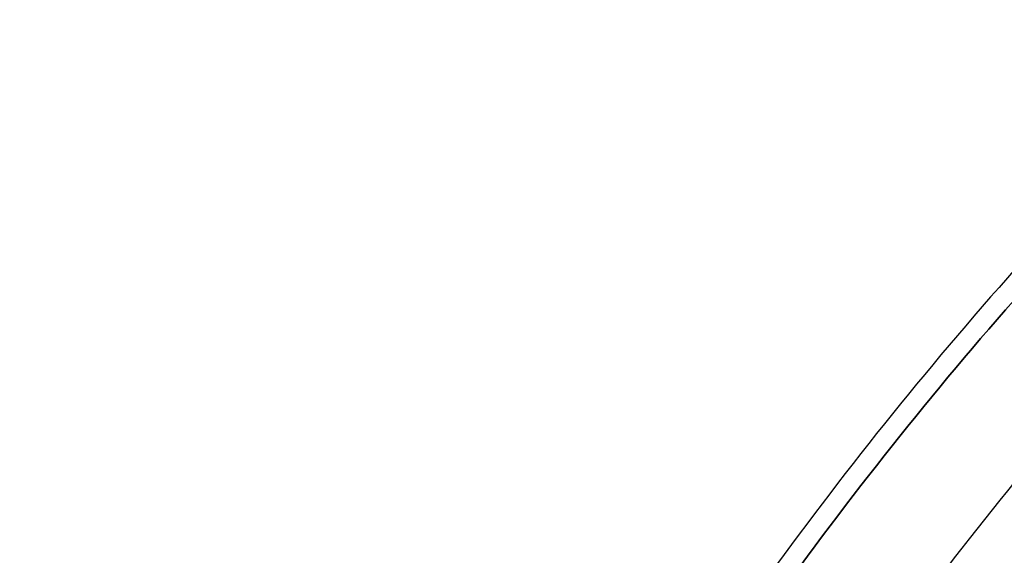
# Model space of a CAD drawing. Header units: millimetres. Extents: x -199 to 201, y -205 to 201.
# Tile 232 of 256: x -199 to -149, y 119 to 146. Entities that reach past the tile are written whole.
import ezdxf

# ---------------------------------------------------------------- set-up
doc = ezdxf.new("R2010")
doc.units = ezdxf.units.MM
doc.header["$MEASUREMENT"] = 0
doc.layers.add('Pidestall flowerpot', color=7, linetype='Continuous', true_color=0x25efff)

msp = doc.modelspace()

# ---------------------------------------------------------------- linework, layer by layer
at = {"layer": 'Pidestall flowerpot'}
for points, knots in [([(200.825, 0.508, 501.979), (200.825, 200.508, 501.979), (0.825, 200.508, 501.979), (-199.175, 200.508, 501.979), (-199.175, 0.508, 501.979)], [0, 0, 0, 69.248894, 69.248894, 138.497787, 138.497787, 138.497787]), ([(200.825, 0.508, 501.979), (200.825, 200.508, 501.979), (0.825, 200.508, 501.979), (-199.175, 200.508, 501.979), (-199.175, 0.508, 501.979)], [0, 0, 0, 69.248894, 69.248894, 138.497787, 138.497787, 138.497787]), ([(200.825, 0.508, 381.979), (200.825, 200.508, 381.979), (0.825, 200.508, 381.979), (-199.175, 200.508, 381.979), (-199.175, 0.508, 381.979)], [0, 0, 0, 69.248894, 69.248894, 138.497787, 138.497787, 138.497787]), ([(200.825, 0.508, 381.979), (200.825, 200.508, 381.979), (0.825, 200.508, 381.979), (-199.175, 200.508, 381.979), (-199.175, 0.508, 381.979)], [0, 0, 0, 69.248894, 69.248894, 138.497787, 138.497787, 138.497787]), ([(200.825, 0.508, 348.979), (200.825, 200.508, 348.979), (0.825, 200.508, 348.979), (-199.175, 200.508, 348.979), (-199.175, 0.508, 348.979)], [0, 0, 0, 69.248894, 69.248894, 138.497787, 138.497787, 138.497787]), ([(-198.175, 0.508, 501.979), (-198.175, 199.508, 501.979), (0.825, 199.508, 501.979), (199.825, 199.508, 501.979), (199.825, 0.508, 501.979)], [-137.712389, -137.712389, -137.712389, -68.856194, -68.856194, 0, 0, 0]), ([(-198.175, 0.508, 381.979), (-198.175, 199.508, 381.979), (0.825, 199.508, 381.979), (199.825, 199.508, 381.979), (199.825, 0.508, 381.979)], [-137.712381, -137.712381, -137.712381, -68.85619, -68.85619, 0, 0, 0]), ([(-198.175, 0.508, 501.979), (-198.175, 199.508, 501.979), (0.825, 199.508, 501.979), (199.825, 199.508, 501.979), (199.825, 0.508, 501.979)], [-137.712389, -137.712389, -137.712389, -68.856194, -68.856194, 0, 0, 0]), ([(-198.175, 0.508, 381.979), (-198.175, 199.508, 381.979), (0.825, 199.508, 381.979), (199.825, 199.508, 381.979), (199.825, 0.508, 381.979)], [-137.712381, -137.712381, -137.712381, -68.85619, -68.85619, 0, 0, 0]), ([(199.825, 0.508, 348.979), (199.825, 199.508, 348.979), (0.825, 199.508, 348.979), (-198.175, 199.508, 348.979), (-198.175, 0.508, 348.979)], [0, 0, 0, 68.856194, 68.856194, 137.712389, 137.712389, 137.712389]), ([(193.825, 0.508, 341.979), (193.825, 193.508, 341.979), (0.825, 193.508, 341.979), (-192.175, 193.508, 341.979), (-192.175, 0.508, 341.979)], [0, 0, 0, 69.248894, 69.248894, 138.497787, 138.497787, 138.497787]), ([(193.825, 0.508, 342.979), (193.825, 193.508, 342.979), (0.825, 193.508, 342.979), (-192.175, 193.508, 342.979), (-192.175, 0.508, 342.979)], [0, 0, 0, 68.856194, 68.856194, 137.712389, 137.712389, 137.712389])]:
    msp.add_rational_spline(points, [1, 0.707106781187, 1, 0.707106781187, 1], degree=2, knots=knots, dxfattribs=at)

doc.saveas('drawing.dxf')
